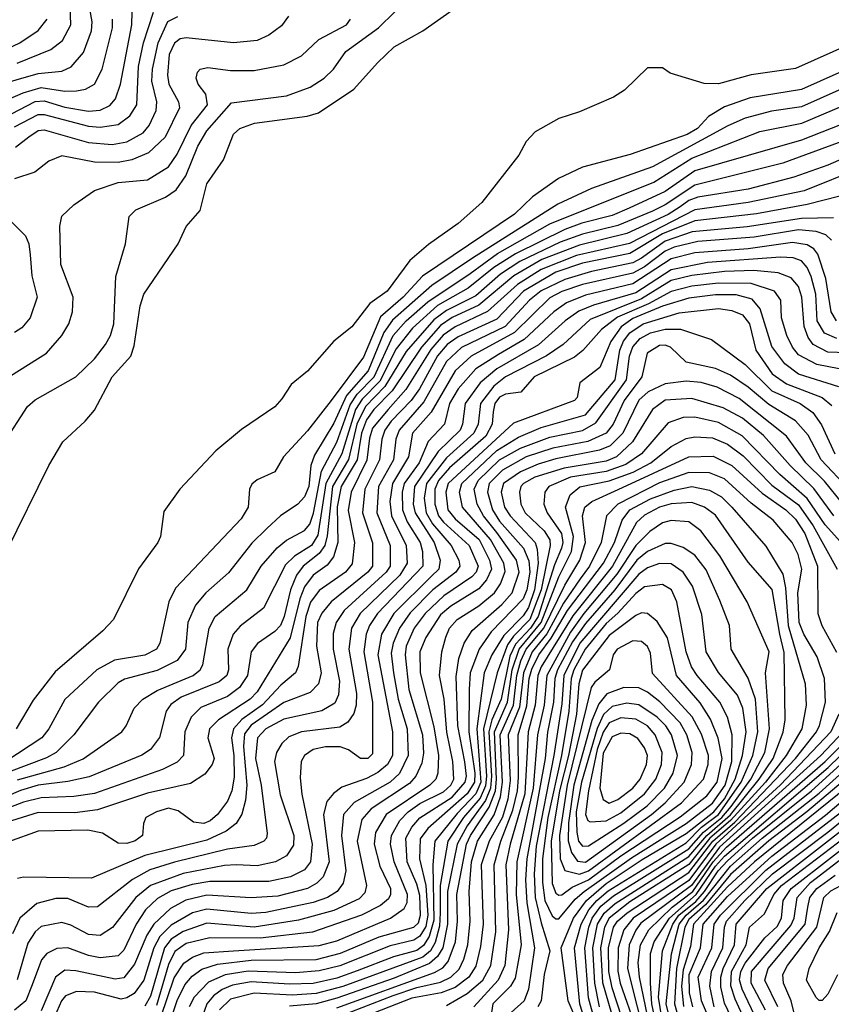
# Model space of a CAD drawing. Extents: x 997028 to 1115134, y 536408 to 618974.
# Tile 111 of 256: x 1014212 to 1016956, y 570364 to 573693. Entities that reach past the tile are written whole.
import ezdxf

# ---------------------------------------------------------------- set-up
doc = ezdxf.new("R2010")
doc.units = 0

msp = doc.modelspace()

# ---------------------------------------------------------------- linework, layer by layer
at = {"layer": '0CON10XD'}
for points in [[(1014125, 573468), (1014275, 573511), (1014355, 573518.5), (1014386.7, 573533.3), (1014428.5, 573581.5), (1014454.8, 573655), (1014458, 573685), (1014442, 573775)], [(1014168, 571895), (1014310.6, 572185), (1014358.1, 572265), (1014434.1, 572335.9), (1014465, 572373.1), (1014525.2, 572485), (1014587.7, 572555), (1014599.9, 572590.1), (1014619.6, 572725), (1014632.2, 572765), (1014748.2, 572935), (1014775, 572994), (1014822.8, 573047.2), (1014845, 573137.5), (1014901.3, 573218.7), (1014935, 573305.6), (1014956.7, 573325), (1015006.7, 573343.3), (1015183.9, 573366.1), (1015222.2, 573377.8), (1015342.4, 573457.6), (1015422.6, 573547.4), (1015478.5, 573601.5), (1015575, 573655.3), (1015755, 573782.5)], [(1014203.8, 573546.2), (1014318, 573592), (1014357.1, 573622.9), (1014384.8, 573675.2), (1014381.6, 573775)], [(1014185, 573374.9), (1014265, 573416.2), (1014295, 573418.7), (1014365, 573396.6), (1014445, 573383.6), (1014485, 573386.8), (1014517, 573403), (1014536.8, 573425), (1014553, 573475), (1014591.1, 573675), (1014594.3, 573765)], [(1014159.2, 572260.8), (1014238.5, 572385), (1014265, 572408), (1014402.2, 572485), (1014465, 572546.2), (1014502.7, 572595), (1014519.2, 572625), (1014530.4, 572665), (1014537.3, 572825), (1014570, 572935), (1014583, 573027), (1014605, 573050.3), (1014705, 573092.4), (1014742, 573118), (1014774.2, 573165), (1014815.1, 573264.9), (1014845, 573317.1), (1014928.8, 573411.2), (1015115, 573435.9), (1015195, 573464.7), (1015241.5, 573495), (1015273.1, 573525), (1015314.7, 573585), (1015425, 573665.3), (1015480.9, 573719.1)], [(1014195, 573330.5), (1014275, 573371.9), (1014295, 573372), (1014445, 573332.6), (1014485, 573329), (1014545, 573338.3), (1014585, 573367.5), (1014608, 573405), (1014614.6, 573535), (1014631.5, 573615), (1014665, 573718.5)], [(1015120.9, 573705), (1015098, 573672), (1015055, 573640.8), (1015015, 573622.3), (1014935, 573614.1), (1014775, 573632), (1014755, 573628.3), (1014736.2, 573613.8), (1014718.2, 573575), (1014711.7, 573505), (1014716.8, 573475), (1014749.8, 573415), (1014752.6, 573395), (1014704.4, 573295.6), (1014647.8, 573242.2), (1014591.2, 573218.8), (1014545, 573209.4), (1014465, 573211.1), (1014355, 573232.5), (1014311.4, 573215), (1014263.2, 573176.8), (1014195, 573154.7)], [(1014128.7, 573575), (1014212.7, 573615), (1014275, 573656.7), (1014305.2, 573695)], [(1014154.5, 573415), (1014224.7, 573445), (1014285, 573463.2), (1014365, 573450.9), (1014405, 573452.2), (1014435, 573458), (1014465.3, 573475), (1014491.6, 573525), (1014525.8, 573665), (1014525.9, 573695)], [(1014181.4, 572488.6), (1014303.6, 572565), (1014355.4, 572625), (1014378.7, 572665), (1014390.7, 572705), (1014393.4, 572755), (1014351.6, 572865), (1014347.8, 572995), (1014355, 573028.8), (1014395, 573066.5), (1014464.8, 573115.2), (1014545, 573142.1), (1014645, 573151.6), (1014715.1, 573194.9), (1014745, 573237.8), (1014791.9, 573335), (1014847.3, 573405), (1014841.5, 573441.5), (1014816.1, 573475), (1014808.5, 573495), (1014813.5, 573515), (1014823.1, 573525), (1014848.4, 573531.6), (1014925, 573520.7), (1015005, 573520.5), (1015105, 573540.5), (1015165, 573570.7), (1015223.7, 573626.3), (1015317.1, 573675), (1015330.8, 573695)], [(1014197.9, 573262.1), (1014243.7, 573296.3), (1014275, 573318.6), (1014295, 573320.2), (1014445, 573277.1), (1014525, 573271.2), (1014575, 573279.8), (1014629.5, 573310.5), (1014650.6, 573335), (1014674.3, 573385.7), (1014675.8, 573415), (1014659.7, 573485), (1014661.2, 573525), (1014680.4, 573615), (1014713.5, 573686.5), (1014746.7, 573703.3)], [(1017025, 573612.1), (1016835, 573528.2), (1016685, 573505.8), (1016575, 573475.9), (1016526.9, 573476.9), (1016411.7, 573511.7), (1016385, 573530), (1016335, 573530), (1016256.7, 573455), (1016219.7, 573430.3), (1016105, 573381.4), (1016035, 573359.2), (1015955, 573314), (1015925, 573281.2), (1015900, 573235), (1015775.3, 573074.7), (1015695, 573003.8), (1015595, 572932.9), (1015531.3, 572878.7), (1015455, 572775.4), (1015396.7, 572733.3), (1015335, 572654.4), (1015273.9, 572606.1), (1015185.4, 572504.6), (1015130.5, 572459.5), (1015098.8, 572411.2), (1015075, 572384.3), (1014962.4, 572307.6), (1014876, 572235), (1014754.4, 572105.6), (1014699.7, 572030.3), (1014688.6, 571945), (1014680, 571925), (1014613.8, 571836.2), (1014530, 571665), (1014493.7, 571626.3), (1014332.5, 571487.5), (1014258.3, 571391.7), (1014201.1, 571295)], [(1017055, 573545.8), (1016855, 573457), (1016681.4, 573428.6), (1016595, 573398.1), (1016541.1, 573365), (1016503.4, 573325), (1016469.3, 573305), (1016276.7, 573236.7), (1016115, 573194.2), (1016033.8, 573156.2), (1015946, 573094), (1015885.7, 573035), (1015574.7, 572825.3), (1015509.3, 572755), (1015432, 572688), (1015375, 572551.7), (1015264.9, 572405.1), (1015185, 572302.7), (1015103.8, 572215), (1015075, 572164), (1015015, 572137.1), (1014997.1, 572122.9), (1014988.8, 572105), (1014984.7, 572045), (1014961.6, 572005), (1014739.5, 571770.5), (1014717.2, 571725), (1014686.4, 571585), (1014674.7, 571565), (1014635.4, 571544.6), (1014532.5, 571527.5), (1014473.3, 571495), (1014365, 571394.6), (1014310.7, 571295), (1014286.8, 571265), (1014165.6, 571185)], [(1017045, 573482.7), (1016855, 573398.6), (1016753.7, 573383.7), (1016665, 573359.7), (1016606.2, 573333.8), (1016351.6, 573195), (1016145, 573121.7), (1016031.4, 573068.6), (1015743.1, 572886.9), (1015605.6, 572794.4), (1015472.8, 572677.2), (1015443.6, 572635), (1015390.5, 572505), (1015317.6, 572422.4), (1015275, 572329), (1015209.5, 572220.5), (1015197.1, 572185), (1015189.6, 572115), (1015175, 572079.6), (1015152.5, 572055), (1015094.3, 572015.7), (1015047.4, 571972.6), (1014997.7, 571922.3), (1014917.8, 571822.2), (1014841.8, 571755), (1014806.5, 571713.5), (1014780.9, 571655), (1014772.9, 571565), (1014745, 571526.1), (1014677.7, 571492.3), (1014567.2, 571462.8), (1014545, 571450.8), (1014478.4, 571385), (1014395.3, 571275), (1014335.3, 571215), (1014303.3, 571196.7), (1014175, 571148.9)], [(1014205, 571122.7), (1014363.3, 571166.7), (1014426.5, 571193.5), (1014557.5, 571285), (1014572.7, 571305), (1014599.6, 571365), (1014629.2, 571395), (1014676.8, 571425), (1014798.7, 571475), (1014823.1, 571495), (1014831.7, 571511.7), (1014853.5, 571635), (1014873.8, 571675), (1014980.6, 571765), (1015029, 571845), (1015082.7, 571907.3), (1015115, 571933.5), (1015175, 571965.7), (1015193.2, 571986.8), (1015206.2, 572023.8), (1015233.2, 572166.8), (1015285, 572263.9), (1015329.7, 572390.3), (1015353, 572427), (1015411, 572485), (1015475.1, 572624.9), (1015518.5, 572675), (1015591.7, 572738.3), (1015734.8, 572835), (1015828.2, 572901.8), (1016005, 573002.5), (1016356.7, 573143.3), (1016485, 573224.7), (1016715, 573314.5), (1016856.8, 573343.2), (1017035, 573418.3)], [(1017025, 573352.3), (1016855, 573285.4), (1016495, 573181.7), (1016395, 573112.3), (1016272.6, 573055), (1016215, 573030.2), (1016113.3, 573005), (1016055, 572983.9), (1015889.1, 572900.9), (1015815.1, 572855), (1015728.6, 572785), (1015625, 572726.2), (1015540.4, 572649.6), (1015485, 572580.2), (1015429.8, 572470.2), (1015369.7, 572410.3), (1015347.7, 572375), (1015302, 572225), (1015247.9, 572125), (1015220.1, 571950.1), (1015198.7, 571915), (1015141, 571879), (1015110.7, 571849.3), (1015036.9, 571703.1), (1014958.2, 571641.8), (1014934.5, 571615.5), (1014916.3, 571565), (1014918.7, 571495), (1014912.5, 571475), (1014886.4, 571453.6), (1014758.4, 571401.6), (1014723.1, 571376.9), (1014708, 571355), (1014685, 571265.5), (1014655, 571224.7), (1014625, 571206.2), (1014447.1, 571132.9), (1014375, 571116.7), (1014275.1, 571104.9), (1014215, 571086.3), (1014115, 571043.9)], [(1017035, 573296.8), (1016792.8, 573207.2), (1016495, 573132.8), (1016395, 573066.5), (1016351.9, 573045), (1016235, 572997.1), (1016115, 572967.3), (1016039.1, 572940.9), (1015903.4, 572875), (1015838.1, 572831.9), (1015755, 572759.4), (1015655, 572710), (1015612, 572678), (1015519.4, 572570.6), (1015447.4, 572452.6), (1015381.1, 572385), (1015352, 572325), (1015324, 572206), (1015269.7, 572115), (1015252.3, 571947.7), (1015243.9, 571915), (1015225, 571887.6), (1015170.3, 571845), (1015148.5, 571815), (1015127.5, 571765), (1015106.9, 571675), (1015094, 571645), (1015075, 571624), (1015016.2, 571583.8), (1014994.8, 571555), (1014982.8, 571475), (1014955.1, 571434.9), (1014915, 571404.8), (1014825, 571366.7), (1014791.9, 571335), (1014770.2, 571285), (1014765.8, 571205), (1014745, 571182), (1014695, 571158.1), (1014465, 571076.9), (1014395, 571066.4), (1014285, 571062.3), (1014225, 571046.7), (1014145, 571017.1)], [(1017055, 573249.9), (1016945, 573200.7), (1016829.7, 573160.3), (1016675, 573120.2), (1016505, 573092.3), (1016475, 573081.1), (1016445, 573060.6), (1016405, 573033.7), (1016265, 572969.8), (1016105, 572930), (1015977.9, 572882.1), (1015883.1, 572826.9), (1015765, 572727.5), (1015675, 572686.1), (1015635, 572659.2), (1015570.3, 572585), (1015471.8, 572438.2), (1015409.8, 572375), (1015385, 572340), (1015368.4, 572295), (1015353.4, 572205), (1015299.6, 572115), (1015285.7, 572045.7), (1015288, 571925), (1015273.3, 571876.7), (1015251.6, 571848.4), (1015204.5, 571815), (1015175.1, 571775), (1015159.2, 571735), (1015126.8, 571603.2), (1015015, 571420), (1014991.7, 571395), (1014884.7, 571325), (1014854.3, 571295), (1014848.9, 571265), (1014870, 571195), (1014863.4, 571175), (1014838.3, 571141.7), (1014790, 571110), (1014645, 571077.6), (1014475, 571020.8), (1014398.4, 571011.6), (1014275, 571012), (1014185, 570984.2)], [(1017055, 573191.2), (1016864.5, 573114.5), (1016675, 573074.9), (1016495, 573049.6), (1016273.5, 572936.5), (1016095, 572895.2), (1015975, 572847.7), (1015895, 572797.8), (1015794, 572706), (1015685, 572654.5), (1015643.7, 572626.3), (1015602.6, 572577.4), (1015517.5, 572442.5), (1015457.6, 572375), (1015405, 572311.7), (1015395, 572277.5), (1015386.5, 572203.5), (1015332.6, 572095), (1015323.2, 572033.2), (1015344.2, 571925), (1015336.5, 571853.5), (1015313.5, 571825), (1015225, 571763), (1015196.1, 571723.9), (1015179.8, 571675), (1015154.1, 571505.9), (1015145.3, 571485), (1015095, 571442.7), (1015033.8, 571376.2), (1014963.1, 571326.9), (1014935.1, 571295), (1014928.1, 571265), (1014936.9, 571205), (1014938, 571132), (1014929.9, 571085), (1014915, 571050.4), (1014881.6, 571005), (1014856.1, 570983.9), (1014834.8, 570975.2), (1014799.9, 570979.9), (1014748.4, 571018.4), (1014715, 571026.4), (1014674.4, 571015), (1014638.9, 570995), (1014630.5, 570975), (1014627.5, 570935), (1014603.3, 570916.7), (1014575, 570907.2), (1014545, 570908.1), (1014492.4, 570942.4), (1014442.6, 570952.6), (1014275, 570949.5), (1014175, 570912.6)], [(1016985, 573095.9), (1016875, 573067.6), (1016703.8, 573036.2), (1016495, 573012.8), (1016385, 572968.9), (1016275, 572902), (1016115, 572869.2), (1016025, 572838.7), (1015915.4, 572774.6), (1015825, 572679.8), (1015695, 572620.7), (1015657.2, 572595), (1015625, 572555.7), (1015564.2, 572445), (1015536.1, 572405), (1015468.5, 572335), (1015447.4, 572305), (1015436.8, 572275), (1015429.3, 572205), (1015379.1, 572105), (1015371.7, 572025), (1015405.5, 571924.5), (1015404.8, 571845), (1015389, 571825), (1015265.5, 571724.5), (1015234, 571686), (1015219.1, 571655), (1015216.3, 571575), (1015231.2, 571485), (1015222.7, 571447.3), (1015195, 571417.4), (1015105, 571384.2), (1014995, 571307.6), (1014972.2, 571277.8), (1014969.6, 571235), (1014979.9, 571105), (1014976.3, 571053.7), (1014963.3, 571006.7), (1014944.3, 570975), (1014910.6, 570949.4), (1014845, 570918.4), (1014635, 570866.5), (1014455, 570790.2), (1014225, 570793.6), (1014205, 570789.4)], [(1014175, 573020), (1014232.2, 572962.2), (1014243.3, 572935), (1014247.6, 572897.6), (1014253.4, 572826.6), (1014271.1, 572755), (1014248, 572685), (1014219.3, 572650.7), (1014195, 572634.7)], [(1016963.3, 573023.3), (1016855, 573020.5), (1016671.9, 572991.9), (1016485.6, 572975.6), (1016395, 572944.1), (1016315, 572886), (1016285, 572871.1), (1016145, 572841.9), (1016055, 572814.9), (1015975, 572775.8), (1015935.4, 572745), (1015853.4, 572655), (1015706, 572584), (1015655, 572536.9), (1015579.1, 572400.9), (1015495.6, 572305), (1015484.4, 572275), (1015476.3, 572205), (1015425.6, 572115), (1015420, 572025), (1015464.6, 571915), (1015464.6, 571845), (1015450.9, 571825), (1015309, 571695), (1015282.3, 571655), (1015272.7, 571617.3), (1015272.7, 571565), (1015293.7, 571456.3), (1015290, 571410), (1015277.9, 571382.1), (1015233.8, 571356.2), (1015105, 571328.1), (1015044.8, 571295), (1015016.8, 571265), (1015009.3, 571195), (1015028.6, 571105), (1015049.3, 570940.7), (1015046.9, 570925), (1015037.3, 570915), (1015005, 570900.6), (1014915, 570888.6), (1014735.5, 570844.5), (1014652.2, 570817.8), (1014593.9, 570786.1), (1014475, 570693.6), (1014445, 570692.3), (1014375, 570721.5), (1014335, 570721.7), (1014270.8, 570705), (1014213, 570655), (1014187.6, 570602.4)], [(1016957, 572947), (1016938.1, 572965), (1016905, 572977), (1016845, 572981.9), (1016695, 572957.9), (1016505, 572942.9), (1016425, 572923.3), (1016395, 572910.6), (1016325, 572857.4), (1016285, 572836), (1016115, 572797.7), (1016045, 572773.5), (1016005, 572752.1), (1015885.1, 572634.9), (1015738.4, 572555), (1015684.6, 572505.4), (1015604, 572366), (1015540.8, 572295), (1015527.1, 572215), (1015472.6, 572125), (1015463.5, 572063.5), (1015469.8, 572015), (1015518.6, 571915), (1015522.2, 571855), (1015497.8, 571815), (1015363.3, 571685), (1015334.6, 571635), (1015325.1, 571565), (1015351.5, 571415), (1015350.3, 571375), (1015342.6, 571347.4), (1015321.9, 571318.1), (1015295, 571301.2), (1015164.9, 571285.1), (1015122.5, 571267.5), (1015098.6, 571245), (1015080.2, 571215), (1015074.4, 571185), (1015092.5, 571072.5), (1015139.6, 570935), (1015137.9, 570902.1), (1015114.3, 570865.7), (1015076.7, 570845), (1015015, 570831.5), (1014944.6, 570835.4), (1014905, 570833.3), (1014765, 570805.8), (1014654.4, 570765.6), (1014605.2, 570725), (1014526.3, 570623.7), (1014485, 570596.1), (1014445, 570600.2), (1014385, 570631.6), (1014355, 570640.6), (1014285, 570626.7), (1014265, 570609.2), (1014240.1, 570569.9), (1014203.6, 570446.4)], [(1016973.3, 572675), (1016956.1, 572705), (1016937.2, 572817.2), (1016910.4, 572900.4), (1016897.5, 572917.5), (1016875, 572931.7), (1016825, 572940), (1016675, 572917.8), (1016495, 572904.3), (1016415, 572883.8), (1016285, 572799.7), (1016125, 572761.6), (1016061, 572735), (1016018.3, 572705), (1015918.2, 572611.8), (1015830.6, 572560.6), (1015755, 572512.3), (1015695, 572444.4), (1015665.9, 572395), (1015648.9, 572325), (1015593.8, 572266.2), (1015563.2, 572195), (1015512.4, 572125), (1015505.5, 572095), (1015506.1, 572035), (1015521.9, 571995), (1015566.8, 571925), (1015574.4, 571895), (1015575.7, 571845), (1015422.6, 571685), (1015395.4, 571645), (1015384.1, 571615), (1015376.1, 571555), (1015405.1, 571384.9), (1015405, 571210.6), (1015389.4, 571195), (1015365, 571194.3), (1015324.6, 571224.6), (1015296, 571234), (1015245.9, 571234.1), (1015205, 571225.2), (1015175, 571205.3), (1015164.3, 571185), (1015161, 571129), (1015166.2, 571073.8), (1015201.1, 570905), (1015195.9, 570845), (1015175, 570818.7), (1015128.2, 570795), (1015055, 570778.5), (1014855, 570778.4), (1014795, 570768.8), (1014725, 570747.6), (1014678.9, 570721.1), (1014637.4, 570682.6), (1014605.9, 570634.1), (1014565, 570547.1), (1014545, 570527.6), (1014485, 570520.6), (1014445, 570528.6), (1014375, 570554.4), (1014337.5, 570552.5), (1014304.5, 570535.5), (1014285.7, 570514.3), (1014255, 570430), (1014233.3, 570375), (1014195, 570343.8)], [(1016975, 572615.1), (1016933.4, 572633.4), (1016908.7, 572675), (1016903.4, 572765), (1016888, 572825), (1016874.9, 572854.9), (1016855, 572876.9), (1016827.7, 572887.7), (1016785, 572889.3), (1016537.9, 572872.1), (1016415, 572847.3), (1016295, 572769), (1016152.6, 572727.4), (1016103, 572707), (1016056, 572675), (1015966.4, 572593.6), (1015825, 572512.6), (1015768.7, 572465), (1015718.6, 572395), (1015709.7, 572325), (1015701.4, 572305), (1015627.6, 572232.4), (1015547, 572115), (1015542.8, 572055), (1015548.9, 572025), (1015613.5, 571925), (1015633.4, 571865), (1015629.1, 571835), (1015605, 571811.4), (1015477.6, 571685), (1015435.6, 571615), (1015423.5, 571545), (1015473.3, 571285), (1015473.3, 571205), (1015455.5, 571175), (1015423.1, 571146.9), (1015385, 571127), (1015301.6, 571098.4), (1015273.2, 571076.8), (1015250.6, 571049.4), (1015239.4, 571005), (1015258.3, 570845), (1015238.9, 570795), (1015217, 570773), (1015185, 570755.2), (1015085, 570729.5), (1014995, 570723.3), (1014845, 570732.2), (1014774.2, 570715.8), (1014722.2, 570687.8), (1014665.4, 570634.6), (1014642.7, 570597.3), (1014600.9, 570499.1), (1014565, 570453.2), (1014535, 570448.3), (1014402.7, 570477.3), (1014365, 570479.6), (1014333.2, 570455), (1014285, 570342.1)], [(1017075, 572563.6), (1016945, 572568.6), (1016895, 572594.4), (1016877.9, 572617.9), (1016864.6, 572655), (1016857, 572755), (1016845, 572790.7), (1016820.2, 572820.2), (1016777.1, 572837.1), (1016694.3, 572844.3), (1016595, 572840.9), (1016485, 572827.7), (1016415, 572810.9), (1016315, 572748.6), (1016141, 572679), (1016049.8, 572595), (1015993.4, 572556.6), (1015854.9, 572485.1), (1015815, 572454), (1015770.7, 572395), (1015762.1, 572325), (1015747.9, 572295), (1015655, 572211.9), (1015587.2, 572125), (1015579.5, 572075), (1015586.9, 572025), (1015608.4, 571988.4), (1015671.6, 571915), (1015696.8, 571865), (1015700.5, 571845), (1015686.7, 571825), (1015609.1, 571765), (1015532.4, 571687.6), (1015495.9, 571635), (1015474.6, 571585), (1015468.8, 571551.2), (1015475.9, 571484.1), (1015492.5, 571395), (1015522.7, 571295), (1015525.9, 571205), (1015496.1, 571143.9), (1015464.8, 571115), (1015343.5, 571046.5), (1015307, 571005), (1015300.4, 570935), (1015315.2, 570815), (1015306.3, 570773.7), (1015285.3, 570745), (1015252.7, 570725), (1015205, 570707.8), (1015045, 570674.4), (1014995, 570670.7), (1014845, 570685.1), (1014797.1, 570672.9), (1014725, 570631.1), (1014686.7, 570593.3), (1014666.5, 570555), (1014632.4, 570445), (1014599.5, 570400.5), (1014575, 570385.2), (1014555, 570380.9), (1014465.2, 570404.8), (1014405, 570406.6), (1014367.3, 570392.7), (1014353.9, 570375), (1014314.7, 570285.3)], [(1017058.2, 572498.2), (1016906.9, 572526.9), (1016845, 572560), (1016824.8, 572585), (1016805.6, 572625), (1016787.7, 572685), (1016785.7, 572745), (1016764.7, 572775), (1016685, 572800.6), (1016575, 572802.3), (1016485, 572791.3), (1016415, 572774), (1016338.1, 572731.9), (1016232.9, 572687.1), (1016179.4, 572645), (1016115.8, 572574.2), (1016088.2, 572551.8), (1015951.2, 572485), (1015906.6, 572433.4), (1015855, 572426.1), (1015835, 572416.7), (1015818.7, 572395), (1015812.9, 572367.1), (1015809.5, 572325), (1015787.8, 572285), (1015665, 572177.3), (1015628.4, 572135), (1015616, 572105), (1015615.8, 572055), (1015628.8, 572015), (1015645, 571993.5), (1015731.9, 571915), (1015762.1, 571845), (1015755.7, 571825), (1015741.1, 571808.9), (1015646.2, 571745), (1015583.2, 571685), (1015545.9, 571635), (1015518.7, 571575), (1015515.1, 571545), (1015528.4, 571428.4), (1015574, 571275), (1015577.6, 571212.4), (1015571.4, 571178.6), (1015551.3, 571135), (1015529.8, 571110.2), (1015400.4, 571025), (1015369.1, 570989.1), (1015353.3, 570915), (1015385.2, 570765), (1015379, 570741), (1015359.6, 570720.4), (1015275, 570680.8), (1015155, 570648.5), (1015005, 570624.7), (1014845, 570637.5), (1014765, 570609.7), (1014725, 570584.2), (1014702, 570555), (1014655, 570391.7), (1014635, 570357.7)], [(1016981.8, 572451.8), (1016845, 572494.3), (1016799, 572529), (1016755, 572587.8), (1016715.3, 572715.3), (1016688.2, 572748.2), (1016635, 572762.3), (1016565, 572763), (1016475, 572750.7), (1016385, 572724), (1016285, 572682.3), (1016245.7, 572654.3), (1016211, 572605), (1016173.4, 572516.6), (1016106.5, 572465), (1016097.1, 572415), (1016087.8, 572405), (1015881.8, 572328.2), (1015660.6, 572125), (1015652.9, 572095), (1015660.4, 572035), (1015684.3, 572005), (1015766.1, 571935), (1015801.1, 571865), (1015807.8, 571835), (1015791, 571799), (1015765, 571768.9), (1015670.4, 571709.6), (1015635, 571680.3), (1015586, 571604), (1015565.2, 571555), (1015566, 571485), (1015612.2, 571302.2), (1015628, 571205), (1015625.8, 571145), (1015619, 571125), (1015598.7, 571105), (1015451.4, 571005), (1015415.4, 570945), (1015410.3, 570905), (1015430.5, 570830.5), (1015465.5, 570755), (1015466.2, 570735), (1015459.7, 570720.3), (1015432.7, 570697.3), (1015368.4, 570665), (1015202.7, 570607.3), (1015025, 570587.8), (1014855, 570588.8), (1014775, 570569.6), (1014737.4, 570542.6), (1014715, 570498.8), (1014675, 570360)], [(1014689.3, 570320.7), (1014735, 570452.9), (1014766.8, 570503.2), (1014796.7, 570523.3), (1014835, 570537.4), (1014935, 570544), (1015225, 570562), (1015285, 570578.7), (1015465.5, 570654.5), (1015512.5, 570687.5), (1015522.6, 570707.4), (1015523.3, 570735), (1015478.7, 570845), (1015465.7, 570905), (1015469.3, 570935), (1015498, 570985), (1015526.3, 571015), (1015565, 571042.6), (1015645, 571081.6), (1015669.7, 571105), (1015679.8, 571125), (1015676.6, 571185), (1015656.3, 571283.7), (1015646.9, 571395), (1015632, 571475), (1015639.1, 571555), (1015653.1, 571605), (1015665.6, 571635), (1015691.7, 571665), (1015765, 571711), (1015817.1, 571755), (1015837.8, 571785), (1015853.4, 571826.6), (1015849.4, 571855), (1015804.5, 571935), (1015709.6, 572045), (1015699.3, 572095), (1015707.1, 572125), (1015825, 572236.1), (1015898.5, 572281.5), (1015975, 572314.5), (1016125, 572356.8), (1016225.1, 572475), (1016240.9, 572575), (1016254, 572606), (1016275, 572634.4), (1016320.4, 572665), (1016442.1, 572702.1), (1016575, 572716.1), (1016619.8, 572709.8), (1016656.4, 572695), (1016679.4, 572665), (1016701.1, 572575), (1016756.2, 572495), (1016805, 572461.5), (1016925.1, 572415.1), (1016958.2, 572388.2)], [(1014714.4, 570285.6), (1014745, 570376.3), (1014770.6, 570429.4), (1014795, 570458.3), (1014827.8, 570482.2), (1014881, 570499), (1014995, 570512.4), (1015215, 570515.1), (1015296.8, 570536.8), (1015428.1, 570591.9), (1015545, 570624.2), (1015560.4, 570639.6), (1015567.1, 570665), (1015565, 570731.5), (1015555, 570770.2), (1015522.8, 570845), (1015517.6, 570925), (1015537.8, 570962.2), (1015565, 570994.5), (1015675, 571064.4), (1015718.8, 571115), (1015722.4, 571135), (1015716.8, 571183.2), (1015694.1, 571305), (1015687.5, 571472.5), (1015696.9, 571533.1), (1015715.3, 571584.7), (1015741.9, 571628.1), (1015842.3, 571715), (1015877.1, 571755), (1015901, 571825), (1015891.7, 571865), (1015825, 571959.1), (1015780.7, 572015), (1015759.4, 572055), (1015749.2, 572105), (1015762.4, 572135), (1015835, 572204.1), (1015905, 572244.3), (1016005, 572281.4), (1016115, 572303.4), (1016160.4, 572329.6), (1016264.1, 572475), (1016273.6, 572555), (1016285, 572586.3), (1016309.8, 572615), (1016345, 572633.8), (1016395, 572646.8), (1016445.9, 572645.9), (1016551.7, 572611.7), (1016665, 572527.1), (1016755, 572437.9), (1016850.8, 572395), (1016893.9, 572365), (1016923.2, 572323.2), (1016967.9, 572225)], [(1017015, 572105.2), (1016922.1, 572205), (1016877.5, 572287.5), (1016835, 572337), (1016745, 572391.8), (1016675, 572450.7), (1016615, 572490.5), (1016565, 572513.6), (1016465, 572534.8), (1016412.9, 572585), (1016395, 572592.7), (1016375, 572590.7), (1016333.4, 572565), (1016315.2, 572485), (1016256, 572405), (1016218.9, 572325), (1016194.9, 572295.1), (1016133, 572267), (1016015, 572243.9), (1015925, 572214.5), (1015845, 572170), (1015800, 572125), (1015794.5, 572095), (1015810.3, 572035), (1015835, 571996.8), (1015915.8, 571905.8), (1015933.5, 571863.5), (1015936.5, 571825), (1015927, 571765), (1015915, 571734.2), (1015806.7, 571623.3), (1015765.9, 571565), (1015735.6, 571485), (1015731.7, 571428.3), (1015730.5, 571285), (1015751.4, 571145), (1015749.8, 571115), (1015725.1, 571075), (1015592.3, 570957.7), (1015566.5, 570923.5), (1015564.4, 570855), (1015585.5, 570765.5), (1015591.7, 570665), (1015585, 570626.2), (1015565, 570593.7), (1015545, 570580.4), (1015465, 570561.3), (1015295, 570494.1), (1015225, 570476.5), (1015145, 570470), (1014985, 570475.8), (1014906.6, 570463.4), (1014850.9, 570439.1), (1014802.1, 570387.9), (1014785.4, 570355)], [(1016995, 572055.9), (1016932.8, 572132.8), (1016870.6, 572195), (1016805.1, 572285.1), (1016645, 572411.5), (1016570.3, 572450.3), (1016515.8, 572465.8), (1016465, 572470.4), (1016395, 572461.4), (1016337.6, 572435), (1016305, 572406.5), (1016251.4, 572295), (1016208.5, 572251.5), (1016172.9, 572237.1), (1016025, 572207.7), (1015965, 572189.7), (1015905, 572163.9), (1015847.9, 572125), (1015840.3, 572095), (1015851.4, 572045), (1015871.1, 572015), (1015954.9, 571925), (1015962.3, 571902.3), (1015965.1, 571855), (1015953.1, 571765), (1015932.1, 571705), (1015915, 571677.5), (1015849.2, 571610.8), (1015808.7, 571545), (1015782.3, 571485), (1015758.2, 571295), (1015771.6, 571115), (1015754.8, 571075), (1015691.7, 571008.3), (1015616.2, 570915), (1015609.2, 570835), (1015612.3, 570647.7), (1015596.7, 570593.3), (1015577.7, 570562.3), (1015555, 570546), (1015476, 570524), (1015353.7, 570476.3), (1015285, 570452.1), (1015204.5, 570434.5), (1015125, 570431.3), (1014995, 570439.6), (1014931.8, 570428.3), (1014896.6, 570413.4), (1014868, 570392), (1014845.4, 570365), (1014813.1, 570275)], [(1016964.5, 572015), (1016897.6, 572107.6), (1016817.4, 572185), (1016726.6, 572286.6), (1016655.8, 572345.8), (1016590.9, 572380.9), (1016485, 572412.2), (1016395, 572406), (1016352.2, 572375), (1016284.5, 572265), (1016229.6, 572215), (1016195, 572200.4), (1016053.5, 572176.5), (1015954.4, 572145.6), (1015915.2, 572125), (1015906.2, 572115), (1015901.6, 572095), (1015907, 572055), (1015921.4, 572025), (1015985, 571964.5), (1016004.5, 571934.5), (1016006.2, 571915), (1015975.1, 571765), (1015936.6, 571665), (1015881.3, 571608.7), (1015861, 571579), (1015826.5, 571485), (1015780.5, 571295), (1015790.3, 571135), (1015787.4, 571102.6), (1015769.2, 571060.8), (1015712.9, 570995), (1015660.4, 570915), (1015634.2, 570765.8), (1015633.4, 570673.4), (1015631.9, 570628.1), (1015617.1, 570572.9), (1015600.8, 570545), (1015575, 570523.3), (1015305, 570423.8), (1015215, 570400.7), (1015135, 570394.2), (1015005, 570400.8), (1014925, 570381.2), (1014887.9, 570345)], [(1017007.9, 571905), (1016935, 571984.8), (1016874.3, 572074.3), (1016781.8, 572155), (1016655, 572286.1), (1016575, 572330.3), (1016495, 572349.4), (1016455, 572347.7), (1016405, 572329.5), (1016314.5, 572225), (1016261.2, 572188.8), (1016195, 572165.1), (1016074.5, 572145.5), (1016001.4, 572115), (1015988.2, 572095), (1015983.9, 572055), (1015995.9, 572025), (1016044.5, 571955), (1016049.1, 571925), (1016044.6, 571905.4), (1016020.4, 571849.6), (1015964.7, 571675), (1015939.3, 571635), (1015888.2, 571581.8), (1015869, 571541), (1015840.6, 571395), (1015809, 571325), (1015799, 571285), (1015807.1, 571135), (1015803.9, 571095), (1015787.6, 571052.4), (1015725, 570967.1), (1015691.9, 570905), (1015658.5, 570745), (1015658.9, 570635), (1015642.9, 570555), (1015624.9, 570525.1), (1015598.1, 570501.9), (1015478.3, 570451.7), (1015285, 570384.1), (1015214.4, 570365.6), (1015125, 570356.9)], [(1015285, 570351.4), (1015615, 570471.1), (1015642.6, 570487.4), (1015661.3, 570508.7), (1015686.1, 570575), (1015692.8, 570645), (1015690.5, 570735), (1015723.4, 570905), (1015736.8, 570935), (1015800.1, 571029.9), (1015820.9, 571085), (1015824.7, 571125), (1015818.1, 571285), (1015861.8, 571385), (1015877.2, 571495), (1015901, 571565), (1015975.2, 571655), (1016035, 571808.9), (1016078.3, 571895), (1016085.1, 571945), (1016057.9, 572045), (1016073.9, 572086.1), (1016106.3, 572113.7), (1016205, 572133.2), (1016286.8, 572163.2), (1016346.2, 572195), (1016415, 572249.6), (1016465, 572276.7), (1016495, 572282.8), (1016555, 572278.5), (1016605, 572257.6), (1016658.6, 572218.6), (1016755, 572118.9), (1016845, 572052.5), (1016895, 571981.7), (1016975.6, 571835)], [(1015265, 570312.3), (1015475, 570393.5), (1015555, 570420.4), (1015635, 570438.8), (1015669.8, 570455), (1015697.6, 570482.4), (1015713.9, 570516.2), (1015726.9, 570565), (1015735.1, 570644.9), (1015731.8, 570745), (1015739.7, 570845), (1015760.5, 570915), (1015816, 571004), (1015838.2, 571065), (1015844.8, 571115), (1015836.9, 571275), (1015881.3, 571375), (1015892.9, 571475), (1015906.5, 571525), (1015925.1, 571565), (1015984.6, 571635.4), (1016055, 571781), (1016106.4, 571865), (1016125.4, 571925.4), (1016114.9, 572015), (1016123.1, 572045), (1016146.1, 572063.9), (1016236, 572104), (1016475, 572214.3), (1016556.6, 572216.6), (1016620.4, 572185), (1016722.1, 572092.1), (1016802.7, 572035), (1016835, 572003.7), (1016867, 571955), (1016909.9, 571845), (1016911, 571685), (1016923.9, 571645), (1016973.8, 571553.8)], [(1016282.4, 570215), (1016215, 570419.5), (1016203.7, 570475), (1016203.3, 570555), (1016220.4, 570625), (1016233.3, 570645), (1016266.6, 570673.4), (1016475, 570809.4), (1016555.2, 570915), (1016630, 570980), (1016835.7, 571195), (1016905.9, 571285), (1016916.5, 571306.5), (1016936.3, 571385), (1016933, 571465), (1016908.8, 571538.8), (1016863.7, 571615), (1016847.6, 571655), (1016843.5, 571755), (1016856.9, 571835), (1016844.5, 571885), (1016823.4, 571925), (1016760.2, 572000.2), (1016685, 572058), (1016595, 572140.2), (1016545, 572161.2), (1016475, 572162), (1016375, 572127.2), (1016234.1, 572055), (1016195.9, 572015), (1016178.3, 571925), (1016138.6, 571845), (1016107.7, 571802.3), (1016050.5, 571719.5), (1015994.1, 571615.9), (1015944.4, 571555), (1015915.4, 571485), (1015902, 571368), (1015864, 571275), (1015870.8, 571120.8), (1015862.3, 571057.7), (1015844.1, 570995.9), (1015799.9, 570915), (1015772.5, 570835), (1015778.9, 570635), (1015770.6, 570559.4), (1015755, 570492.8), (1015731, 570455), (1015685, 570420.4), (1015637.1, 570402.9), (1015538.6, 570385), (1015284.2, 570285.8)], [(1015655, 570359.8), (1015725, 570400.2), (1015778, 570445), (1015804.9, 570495), (1015821.8, 570608.2), (1015816.2, 570835), (1015839, 570915), (1015880, 571020), (1015895.5, 571085), (1015899.3, 571130.7), (1015897.1, 571275), (1015927.4, 571372.6), (1015934.8, 571465), (1015943.3, 571496.7), (1015967.2, 571545), (1016008.8, 571601.2), (1016064.9, 571695.1), (1016185.7, 571855), (1016223.7, 571925), (1016249.3, 572000.7), (1016275.2, 572035), (1016345, 572073.3), (1016425, 572102.2), (1016485, 572114.3), (1016545, 572101.9), (1016585, 572079.5), (1016620.4, 572045), (1016735, 571912.7), (1016792.3, 571817.7), (1016801.9, 571771.9), (1016810.3, 571645), (1016867.6, 571447.6), (1016870.7, 571375), (1016856.5, 571295), (1016804.1, 571205), (1016733.9, 571115), (1016616, 570985), (1016545.1, 570925), (1016475, 570836.3), (1016275, 570710), (1016205, 570654.7), (1016189, 570625), (1016176, 570555), (1016182.3, 570437.7), (1016251.3, 570201.3)], [(1016781.8, 571615), (1016756.6, 571766.6), (1016675, 571858.8), (1016565, 572017.1), (1016527.3, 572045), (1016485, 572060.5), (1016415, 572056.4), (1016375, 572044.9), (1016325, 572017.6), (1016297.5, 571992.5), (1016216.8, 571845), (1016082.9, 571677.1), (1015975.7, 571505), (1015963.8, 571475), (1015955.5, 571375), (1015931.7, 571285), (1015928.2, 571218.2), (1015920.3, 571075), (1015870.4, 570905), (1015856, 570835), (1015864.5, 570615.5), (1015852.8, 570495), (1015829.7, 570445), (1015748, 570355)], [(1016206.8, 570126.8), (1016135.7, 570385.7), (1016123.4, 570555), (1016136.5, 570625), (1016148.3, 570655), (1016177.3, 570695), (1016219.4, 570730.6), (1016475, 570889.7), (1016524.3, 570945.7), (1016586.7, 570995), (1016617.9, 571032.1), (1016683.8, 571125), (1016731.6, 571215), (1016746.9, 571295), (1016733.5, 571485), (1016745.6, 571555.6), (1016671.8, 571725), (1016579.8, 571879.8), (1016515, 571964.2), (1016475, 571995.2), (1016415, 572000), (1016385, 571991.9), (1016342.5, 571962.5), (1016295, 571915.2), (1016231.7, 571818.3), (1016120, 571685), (1016075, 571622.1), (1015994.3, 571475), (1015985.8, 571375), (1015962.7, 571275), (1015948.2, 571095), (1015892.6, 570845), (1015891.1, 570735), (1015907.2, 570565), (1015887.4, 570452.6), (1015871.7, 570425), (1015812.2, 570365), (1015799.5, 570285)], [(1016182.2, 570125), (1016106, 570364), (1016088, 570555), (1016110.3, 570635), (1016137, 570683), (1016163.2, 570715), (1016202.2, 570747.8), (1016465, 570909.6), (1016517.7, 570962.3), (1016575.1, 571005), (1016651.6, 571115), (1016691.3, 571205), (1016708.2, 571285), (1016699.5, 571395), (1016675, 571466.8), (1016617.3, 571565), (1016611.8, 571645), (1016579.4, 571729.4), (1016533.1, 571833.1), (1016495, 571882.4), (1016455, 571908), (1016415, 571921.5), (1016395, 571921.7), (1016335, 571894.9), (1016298.9, 571865), (1016224.9, 571765.1), (1016125, 571651), (1016081.1, 571588.9), (1016031, 571495), (1016021.9, 571465), (1016017.2, 571385), (1015996.3, 571283.7), (1015988.6, 571195), (1015927, 570855), (1015922.3, 570785), (1015926.8, 570706.8), (1015953.3, 570555), (1015933.1, 570415), (1015918.1, 570375), (1015874, 570336)], [(1016098.8, 570298.8), (1016066.9, 570375), (1016043.3, 570555), (1016085.1, 570655), (1016128.5, 570715), (1016195, 570771.6), (1016317.2, 570852.8), (1016465, 570940.7), (1016558.7, 571015), (1016595, 571058.3), (1016631.2, 571125), (1016656.3, 571205), (1016668.6, 571285), (1016657.6, 571365), (1016638.7, 571408.7), (1016575.1, 571485.1), (1016532.8, 571555), (1016518, 571682), (1016487.5, 571777.5), (1016455, 571824.7), (1016415, 571853), (1016375, 571854.5), (1016335, 571839.1), (1016305, 571817.6), (1016106.6, 571585), (1016051.6, 571475), (1016045, 571380), (1016018.1, 571205), (1015958.8, 570898.8), (1015951.7, 570805), (1015955.5, 570725), (1015975, 570638.7), (1016004.8, 570545), (1015986, 570465), (1015975.3, 570375), (1015963.9, 570355)], [(1016025, 570652.2), (1016035, 570652.6), (1016090.3, 570719.7), (1016120.4, 570745), (1016280.8, 570859.2), (1016465, 570974.9), (1016555, 571043.6), (1016596.9, 571105), (1016619.6, 571185), (1016620.6, 571275), (1016605.1, 571335.1), (1016579, 571385), (1016502.4, 571475), (1016484.1, 571505), (1016465.8, 571555.8), (1016434.3, 571724.3), (1016415.6, 571765), (1016385, 571782.8), (1016325, 571774.8), (1016295, 571752.9), (1016235, 571686.5), (1016195, 571650.7), (1016124.2, 571565), (1016085.5, 571495), (1016076.4, 571465), (1016068.9, 571355), (1016043.9, 571205), (1015998.2, 570995), (1015980.4, 570855), (1015979.7, 570775), (1015987.9, 570715), (1016012.3, 570662.3), (1016025, 570652.2)], [(1016035, 570732.6), (1016045, 570734), (1016080.4, 570759.6), (1016135, 570785.1), (1016245, 570866), (1016445, 570997.5), (1016535, 571069.1), (1016569.9, 571115), (1016587, 571195), (1016573.4, 571263.4), (1016547.4, 571327.4), (1016512.7, 571382.7), (1016432.8, 571475), (1016402.3, 571602.3), (1016367.8, 571657.8), (1016335.2, 571685.2), (1016315, 571687.1), (1016295, 571678.8), (1016205, 571611.1), (1016115, 571493.8), (1016102.2, 571447.8), (1016094.5, 571345), (1016067.8, 571205), (1016036.9, 571085), (1016009.6, 570915), (1016012.7, 570772.7), (1016025, 570740), (1016035, 570732.6)], [(1016172.3, 570355), (1016157.2, 570435), (1016150.4, 570555), (1016165.7, 570635), (1016188.1, 570671.9), (1016225.1, 570704.9), (1016475, 570863.1), (1016535, 570935), (1016615.5, 571004.5), (1016712.7, 571125), (1016759.6, 571195), (1016793.6, 571283.6), (1016800, 571325), (1016797, 571553), (1016781.8, 571615)], [(1016105, 570804.1), (1016135, 570814.9), (1016449.5, 571045), (1016523.6, 571125), (1016540, 571175), (1016541.5, 571205), (1016517.4, 571277.4), (1016485.7, 571335.8), (1016352, 571482), (1016345, 571551.2), (1016335, 571573.8), (1016315, 571590.5), (1016285, 571592.6), (1016231.8, 571565), (1016218.6, 571545), (1016206.8, 571495), (1016157.3, 571452.7), (1016144.9, 571435.1), (1016063.5, 571105), (1016037.6, 570935), (1016039.9, 570855), (1016055.6, 570815.6), (1016105, 570804.1)], [(1016125, 570844.7), (1016348.8, 571005), (1016394.9, 571045), (1016458.6, 571115), (1016483.2, 571175), (1016485.4, 571215), (1016467.6, 571275), (1016445.2, 571315.2), (1016376.2, 571386.2), (1016335, 571418.9), (1016305, 571434.2), (1016255, 571435.1), (1016196.9, 571413.1), (1016170.2, 571379.8), (1016146.7, 571323.3), (1016086, 571105), (1016067.5, 570977.5), (1016066.6, 570916.6), (1016077.5, 570877.5), (1016098.2, 570848.2), (1016125, 570844.7)], [(1016115, 570898.3), (1016135, 570899.9), (1016255, 570976.2), (1016333.6, 571035), (1016392.1, 571095), (1016421.9, 571145), (1016436.4, 571205), (1016415.9, 571275), (1016396.9, 571305), (1016367.4, 571335), (1016305, 571376), (1016265, 571382), (1016215, 571370.4), (1016186.4, 571343.6), (1016164.2, 571295.8), (1016112.2, 571115), (1016094, 571015), (1016095.4, 570945.4), (1016102, 570915), (1016115, 570898.3)], [(1016981.5, 571345), (1016954.4, 571285), (1016784.3, 571105.7), (1016566.2, 570905), (1016475, 570782.4), (1016286.2, 570655), (1016254.3, 570615), (1016235.4, 570555), (1016234, 570476), (1016242.8, 570435), (1016295, 570283.8)], [(1016140.7, 570980.7), (1016195, 570983.5), (1016245, 571010.6), (1016325.1, 571074.9), (1016362.9, 571125), (1016382.1, 571175), (1016384.4, 571215), (1016360.6, 571275), (1016335, 571305.7), (1016295, 571328.3), (1016245, 571331.9), (1016205.5, 571315), (1016185, 571283.9), (1016164.9, 571225), (1016134.9, 571085), (1016124.9, 571004.9), (1016132.8, 570985), (1016140.7, 570980.7)], [(1016205, 571044.1), (1016235, 571056.4), (1016285.5, 571095), (1016309.8, 571125), (1016331.5, 571175), (1016335.1, 571205), (1016325, 571231.2), (1016302.6, 571262.6), (1016275, 571278.6), (1016245, 571280.8), (1016215, 571267.8), (1016185, 571212.5), (1016174.2, 571094.2), (1016185, 571056.6), (1016205, 571044.1)], [(1016995.9, 571285), (1016920.5, 571205), (1016578.4, 570895), (1016483.5, 570765), (1016312.4, 570637.6), (1016295, 570614), (1016272.9, 570565), (1016266.9, 570485), (1016332.8, 570225)], [(1016335.2, 570324.8), (1016307.3, 570455), (1016303, 570505), (1016310.8, 570565), (1016339.9, 570615), (1016417.7, 570692.3), (1016487.7, 570745), (1016556.6, 570845), (1016601.6, 570895), (1016935.4, 571185), (1017025.8, 571275)], [(1016369.9, 570269.9), (1016349.4, 570365), (1016344.7, 570435.3), (1016344.7, 570535), (1016357.4, 570575), (1016408.8, 570655), (1016499.8, 570735), (1016565, 570830.3), (1016595, 570864.1), (1016946, 571164), (1017069.7, 571285)], [(1016434.9, 570215), (1016397.7, 570365), (1016416.1, 570533.9), (1016442.4, 570635), (1016465, 570664.8), (1016523.9, 570716.1), (1016615, 570831.3), (1016722, 570925), (1016915, 571077.5), (1017135, 571275.6)], [(1017228.4, 571275), (1016696.5, 570845), (1016605, 570761.4), (1016490.8, 570635), (1016480.5, 570559.5), (1016455, 570480.6), (1016450, 570425), (1016456.7, 570356.7)], [(1016427.2, 570045), (1016372.5, 570387.5), (1016385.8, 570545), (1016420.1, 570635), (1016441.2, 570665), (1016498.3, 570711.7), (1016527, 570745), (1016574.2, 570815), (1016605, 570848.7), (1016689.6, 570925), (1016889.2, 571085), (1017086.7, 571265)], [(1017169.8, 571265), (1016873.6, 571015), (1016745, 570916.3), (1016615, 570802.3), (1016530.5, 570699.5), (1016475, 570650.1), (1016461.5, 570625), (1016433.4, 570485), (1016425.7, 570365), (1016468.1, 570215)], [(1016488.5, 570355), (1016477.3, 570402.7), (1016475.9, 570465), (1016514.4, 570555), (1016523.5, 570635), (1016605, 570728.3), (1016755.2, 570864.8), (1016936.5, 571003.5), (1017105, 571145.8)], [(1016560.4, 570355), (1016545.3, 570425), (1016551.5, 570475), (1016589.9, 570555), (1016594.9, 570625), (1016601.6, 570645), (1016663.4, 570715), (1016757.4, 570805), (1016944.8, 570945.2), (1017115, 571084)], [(1016639.2, 570275), (1016595, 570367.6), (1016582.8, 570422.8), (1016583, 570455), (1016591.2, 570485), (1016629.2, 570565), (1016634.5, 570635), (1016738.7, 570755), (1017115, 571047.9)], [(1016560.4, 570275), (1016516.9, 570375), (1016506.1, 570455), (1016552.2, 570555), (1016559.9, 570635), (1016581.2, 570665), (1016735, 570817.4), (1016987.4, 571012.6)], [(1016675.1, 570285), (1016630.7, 570380.7), (1016616.2, 570426.2), (1016619.1, 570475), (1016668.3, 570565), (1016680.2, 570625), (1016730.8, 570669.2), (1016761.4, 570735), (1016787.9, 570765), (1017095, 570999.5)], [(1016706.8, 570305), (1016654.5, 570415), (1016646.1, 570446.1), (1016649.9, 570475), (1016665, 570502.4), (1016731.3, 570588.7), (1016773, 570627), (1016787.6, 570655), (1016793.8, 570715), (1016820.1, 570755), (1017092.8, 570967.2)], [(1016734.1, 570344.1), (1016685.3, 570435), (1016686.9, 570475), (1016819.8, 570630.2), (1016830.6, 570655), (1016840.3, 570725), (1016886, 570775), (1017125, 570959.1)], [(1016775.9, 570355), (1016731.8, 570445), (1016742.6, 570485), (1016867.4, 570635), (1016877.4, 570692.6), (1016883.8, 570725), (1016907, 570755), (1016969.7, 570800.3)], [(1016845.5, 570275), (1016820.3, 570375), (1016794.8, 570435), (1016792.5, 570465), (1016808.6, 570495), (1016907.7, 570625), (1016930.9, 570725), (1016955, 570746.9), (1017005.8, 570774.2)], [(1016977, 570463), (1016945, 570397.8), (1016925, 570376.9), (1016915, 570377.1), (1016905, 570386.9), (1016872.8, 570445), (1016881.1, 570485), (1016914.8, 570555), (1016950.3, 570609.7), (1016976, 570674)]]:
    msp.add_lwpolyline(points, dxfattribs=at)

doc.saveas('drawing.dxf')
